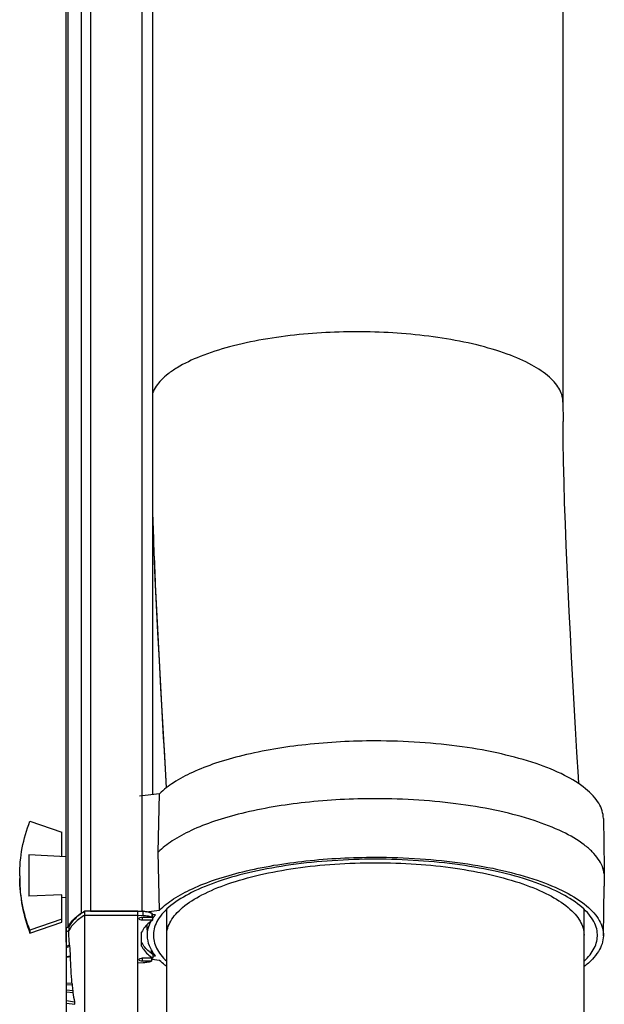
# Model space of a CAD drawing. Extents: x 0 to 420, y 0 to 297.
# Tile 4 of 18: x 68 to 82, y 184 to 208. Entities that reach past the tile are written whole.
import ezdxf

# ---------------------------------------------------------------- set-up
doc = ezdxf.new("R2010")
doc.units = 0
doc.header["$LTSCALE"] = 23.1
for name, color, linetype in [('100-5721_LIGDXF_CONTINUOUS', 7, 'CONTINUOUS'), ('100-5824B_LIDXF_CONTINUOUS', 7, 'CONTINUOUS'), ('100-5835_2_DXF_CONTINUOUS_', 7, 'CONTINUOUS'), ('102679_1_DXF_CONTINUOUS_LI', 7, 'CONTINUOUS'), ('126057_AF1_1DXF_CONTINUOUS', 7, 'CONTINUOUS'), ('135119_26_DXF_CONTINUOUS_L', 7, 'CONTINUOUS')]:
    doc.layers.add(name, color=color, linetype=linetype)

msp = doc.modelspace()

# ---------------------------------------------------------------- linework, layer by layer
at = {"layer": '100-5721_LIGDXF_CONTINUOUS', "color": 7, "linetype": 'CONTINUOUS'}
for p, q in [((70.946528, 185.899982), (69.664797, 185.899982)), ((69.664798, 182.400753), (69.664797, 185.899982)), ((71.077355, 185.893173), (70.946528, 185.899982)), ((70.946528, 182.400795), (70.946528, 185.899982)), ((70.946528, 185.806013), (71.077355, 185.799203)), ((71.289787, 185.752552), (71.057014, 185.750648)), ((71.077355, 185.799203), (71.077355, 185.893173)), ((71.289787, 185.846521), (71.289787, 185.752552)), ((71.313168, 185.782686), (71.289787, 185.782877)), ((71.313168, 185.688717), (71.313168, 185.782686)), ((69.278234, 185.527589), (69.221528, 185.493387)), ((69.221528, 182.766995), (69.221528, 185.493387)), ((69.278234, 185.527589), (69.278234, 185.43362)), ((71.057014, 185.690812), (71.313168, 185.688717)), ((71.043428, 185.054382), (71.043428, 185.39522)), ((69.317665, 184.801509), (69.317134, 184.8209)), ((71.313168, 184.854854), (71.313168, 184.760885)), ((71.077355, 184.650398), (70.946528, 184.643589)), ((71.313168, 184.760885), (71.057014, 184.75879)), ((71.057014, 184.698953), (71.289787, 184.69705)), ((71.289787, 184.69705), (71.289787, 184.760694))]:
    msp.add_line(p, q, dxfattribs=at)
at = {"layer": '100-5721_LIGDXF_CONTINUOUS', "color": 9, "linetype": 'CONTINUOUS'}
for p, q in [((69.664797, 185.806013), (70.946528, 185.806013)), ((71.057014, 185.750648), (71.057014, 185.690812)), ((69.278234, 185.43362), (69.221528, 185.399418)), ((69.221528, 185.056733), (69.296759, 185.089014)), ((69.22153, 185.018986), (69.301627, 185.049915)), ((69.221528, 184.80503), (69.317134, 184.8209)), ((69.221533, 184.786423), (69.317665, 184.801509)), ((71.057014, 184.75879), (71.057014, 184.698953)), ((69.221528, 184.167492), (69.352411, 184.160477)), ((69.22153, 184.125229), (69.356515, 184.116734)), ((69.221528, 183.991962), (69.371425, 183.97836)), ((69.221528, 183.944144), (69.377594, 183.928686)), ((69.221528, 183.732753), (69.412541, 183.70747)), ((69.221528, 183.673285), (69.424164, 183.643909))]:
    msp.add_line(p, q, dxfattribs=at)
at = {"layer": '100-5721_LIGDXF_CONTINUOUS', "color": 7, "linetype": 'CONTINUOUS'}
for centre, radius, start, end in [((67.30846, 184.821616), 2.006199, 6.5342317, 7.6595139), ((75.668456, 184.73092), 6.341753, 185.1607501, 185.5576935), ((75.577731, 184.717098), 6.250117, 185.5121232, 186.7888699), ((73.681825, 184.488479), 4.34048, 186.7506053, 187.4100962), ((73.321929, 184.438421), 3.977135, 187.3636508, 190.5904955), ((63.005479, 182.502957), 6.519302, 10.0793188, 10.6472016)]:
    msp.add_arc(centre, radius, start, end, dxfattribs=at)
for points, knots in [([(69.664797, 185.899982), (69.579863, 185.847678), (69.432637, 185.741448), (69.315367, 185.599277), (69.278234, 185.527589)], [0, 0, 0, 0, 0.552673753, 1, 1, 1, 1]), ([(71.057014, 185.750648), (71.036621, 185.750481), (71.009266, 185.748764), (70.971608, 185.731566), (70.971608, 185.72073)], [0, 0, 0, 0, 0.653036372, 1, 1, 1, 1]), ([(71.289787, 185.846521), (71.263838, 185.863962), (71.191737, 185.885388), (71.119158, 185.892579), (71.077355, 185.893173)], [0, 0, 0, 0, 0.427866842, 1, 1, 1, 1]), ([(71.077355, 185.799203), (71.119158, 185.798609), (71.191737, 185.791419), (71.263838, 185.769992), (71.289787, 185.752552)], [0, 0, 0, 0, 0.572133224, 1, 1, 1, 1]), ([(70.971608, 185.72073), (70.971608, 185.709895), (71.009266, 185.692696), (71.036621, 185.690979), (71.057014, 185.690812)], [0, 0, 0, 0, 0.346963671, 1, 1, 1, 1]), ([(71.313168, 185.688717), (71.281952, 185.666557), (71.176631, 185.585074), (71.08413, 185.481409), (71.043428, 185.39522)], [0, 0, 0, 0, 0.286546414, 1, 1, 1, 1]), ([(69.296759, 185.089014), (69.293377, 185.114522), (69.281149, 185.228995), (69.278149, 185.344267), (69.278234, 185.43362)], [0, 0, 0, 0, 0.223587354, 1, 1, 1, 1]), ([(69.317134, 184.8209), (69.316573, 184.841433), (69.313757, 184.917905), (69.308007, 184.994294), (69.301626, 185.049915)], [0, 0, 0, 0, 0.268406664, 1, 1, 1, 1]), ([(71.313168, 184.854854), (71.281952, 184.877014), (71.176631, 184.958497), (71.08413, 185.062162), (71.043428, 185.148351)], [0, 0, 0, 0, 0.286546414, 1, 1, 1, 1]), ([(71.043428, 185.054382), (71.055888, 185.027997), (71.124313, 184.912317), (71.227902, 184.821414), (71.313168, 184.760885)], [0, 0, 0, 0, 0.218168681, 1, 1, 1, 1]), ([(71.057014, 184.75879), (71.036621, 184.758623), (71.009266, 184.756906), (70.971608, 184.739707), (70.971608, 184.728872)], [0, 0, 0, 0, 0.653036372, 1, 1, 1, 1]), ([(70.971608, 184.728872), (70.971608, 184.718036), (71.009266, 184.700837), (71.036621, 184.69912), (71.057014, 184.698953)], [0, 0, 0, 0, 0.346963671, 1, 1, 1, 1]), ([(71.289787, 184.69705), (71.263838, 184.679609), (71.191737, 184.658183), (71.119158, 184.650992), (71.077355, 184.650398)], [0, 0, 0, 0, 0.427866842, 1, 1, 1, 1])]:
    msp.add_open_spline(points, degree=3, knots=knots, dxfattribs=at)
at = {"layer": '100-5721_LIGDXF_CONTINUOUS', "color": 9, "linetype": 'CONTINUOUS'}
msp.add_open_spline([(69.664797, 185.806013), (69.579867, 185.753711), (69.432638, 185.647484), (69.315374, 185.505309), (69.278234, 185.43362)], degree=3, knots=[0, 0, 0, 0, 0.552649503, 1, 1, 1, 1], dxfattribs=at)
at = {"layer": '100-5721_LIGDXF_CONTINUOUS', "color": 7, "linetype": 'CONTINUOUS'}
msp.add_open_spline([(69.352411, 184.160477), (69.333225, 184.373606), (69.323654, 184.587602), (69.317665, 184.801509)], degree=3, dxfattribs=at)
at = {"layer": '100-5824B_LIDXF_CONTINUOUS', "color": 7, "linetype": 'CONTINUOUS'}
for p, q in [((71.47777, 188.747533), (70.987213, 188.686465)), ((71.446248, 187.334069), (71.47777, 188.747533)), ((82.244562, 188.149866), (82.266788, 186.953312)), ((71.47777, 185.928455), (71.446248, 187.334069)), ((82.244562, 185.306752), (82.266865, 186.507427)), ((71.152773, 185.887997), (71.47777, 185.928455)), ((71.376086, 185.814699), (71.289787, 185.814699)), ((71.18275, 185.306752), (71.177742, 185.576341)), ((71.313168, 184.822841), (71.376086, 184.822841)), ((71.47777, 184.709086), (71.289787, 184.732487))]:
    msp.add_line(p, q, dxfattribs=at)
msp.add_arc((81.913185, 186.942986), 0.353735, 0.2926396, 1.0050911, dxfattribs=at)
for points, knots in [([(76.713656, 190.029567), (76.149258, 190.029567), (75.067066, 189.973819), (73.770768, 189.762427), (72.858637, 189.504819), (72.294694, 189.28784), (71.834263, 189.044434), (71.579609, 188.849839), (71.47777, 188.747533)], [0, 0, 0, 0, 0.308595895, 0.591340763, 0.715934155, 0.826303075, 0.921072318, 1, 1, 1, 1]), ([(82.244561, 188.149866), (82.243403, 188.212192), (82.221741, 188.341578), (82.134885, 188.528016), (81.996447, 188.70837), (81.729619, 188.954358), (81.266711, 189.232172), (80.577913, 189.50762), (79.745777, 189.734013), (78.800686, 189.902457), (77.77721, 190.00631), (77.072104, 190.029567), (76.713656, 190.029567)], [0, 0, 0, 0, 0.03031348, 0.062806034, 0.099080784, 0.14018139, 0.238646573, 0.359346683, 0.500151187, 0.657229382, 0.82569124, 1, 1, 1, 1]), ([(76.713656, 188.628983), (76.144911, 188.628983), (75.054668, 188.572658), (73.749052, 188.359078), (72.831179, 188.098769), (72.264492, 187.879632), (71.802613, 187.633882), (71.547781, 187.437347), (71.446248, 187.334069)], [0, 0, 0, 0, 0.308973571, 0.591909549, 0.716483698, 0.826744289, 0.921321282, 1, 1, 1, 1]), ([(82.266299, 186.805264), (82.258966, 186.867157), (82.224885, 186.994625), (82.12337, 187.175873), (81.972987, 187.351179), (81.693263, 187.589624), (81.221943, 187.858587), (80.530027, 188.125386), (79.702356, 188.34411), (78.767961, 188.50656), (77.759681, 188.60659), (77.066028, 188.628983), (76.713656, 188.628983)], [0, 0, 0, 0, 0.030483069, 0.063639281, 0.100818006, 0.142860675, 0.242866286, 0.364260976, 0.504829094, 0.660851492, 0.827659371, 1, 1, 1, 1]), ([(71.47777, 185.928455), (71.579609, 186.030761), (71.834263, 186.225356), (72.294694, 186.468762), (72.858637, 186.685741), (73.770768, 186.943349), (75.067066, 187.154741), (76.149258, 187.210489), (76.713656, 187.210489)], [0, 0, 0, 0, 0.078927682, 0.173696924, 0.284065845, 0.408659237, 0.691404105, 1, 1, 1, 1]), ([(76.713656, 187.210489), (77.074981, 187.210489), (77.785553, 187.186867), (78.816412, 187.081396), (79.767033, 186.910412), (80.602132, 186.680754), (81.290773, 186.401609), (81.751158, 186.119993), (82.013409, 185.870767), (82.147463, 185.688202), (82.228772, 185.499505), (82.245723, 185.369303), (82.244561, 185.306752)], [0, 0, 0, 0, 0.175031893, 0.344097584, 0.501552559, 0.642423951, 0.762841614, 0.860714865, 0.901464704, 0.937415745, 0.969693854, 1, 1, 1, 1]), ([(76.713656, 187.16134), (76.365222, 187.16134), (75.679768, 187.138776), (74.684685, 187.038014), (73.765502, 186.874563), (72.955721, 186.654844), (72.284797, 186.387453), (71.83332, 186.11778), (71.572332, 185.878971), (71.43644, 185.703839), (71.350512, 185.522795), (71.328276, 185.39698), (71.326586, 185.336331)], [0, 0, 0, 0, 0.174126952, 0.342436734, 0.499419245, 0.640205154, 0.760973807, 0.859585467, 0.900773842, 0.937130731, 0.969679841, 1, 1, 1, 1]), ([(82.100725, 185.336331), (82.099036, 185.39698), (82.076799, 185.522795), (81.990872, 185.703838), (81.85498, 185.878971), (81.593992, 186.11778), (81.142515, 186.387453), (80.471591, 186.654844), (79.66181, 186.874563), (78.742627, 187.038014), (77.747544, 187.138776), (77.06209, 187.16134), (76.713656, 187.16134)], [0, 0, 0, 0, 0.030320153, 0.062869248, 0.099226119, 0.140414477, 0.239026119, 0.359794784, 0.500580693, 0.65756321, 0.825872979, 1, 1, 1, 1]), ([(82.266632, 186.953309), (82.265754, 186.953312), (82.266743, 186.949983), (82.266015, 186.94721), (82.266111, 186.939954), (82.265632, 186.928637), (82.265538, 186.91115), (82.265414, 186.88959), (82.265549, 186.853782), (82.265927, 186.825267), (82.266299, 186.805264)], [0, 0, 0, 0, 0.017783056, 0.039814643, 0.070470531, 0.156869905, 0.274976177, 0.422052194, 0.594671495, 1, 1, 1, 1]), ([(82.265874, 186.831622), (82.265995, 186.84443), (82.266359, 186.882153), (82.267068, 186.919877), (82.266915, 186.944793)], [0, 0, 0, 0, 0.339536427, 1, 1, 1, 1]), ([(82.266299, 186.805264), (82.265136, 186.742679), (82.264821, 186.643388), (82.267547, 186.544106), (82.266865, 186.507427)], [0, 0, 0, 0, 0.630490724, 1, 1, 1, 1]), ([(71.312996, 185.727053), (71.317777, 185.734451), (71.337712, 185.764436), (71.35917, 185.793403), (71.376086, 185.814699)], [0, 0, 0, 0, 0.244648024, 1, 1, 1, 1]), ([(71.182751, 185.306752), (71.181647, 185.36615), (71.196695, 185.489293), (71.243303, 185.603814), (71.272978, 185.659279)], [0, 0, 0, 0, 0.485709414, 1, 1, 1, 1]), ([(71.376086, 184.822841), (71.31825, 184.895656), (71.223283, 185.047213), (71.184294, 185.223656), (71.182751, 185.306752)], [0, 0, 0, 0, 0.528049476, 1, 1, 1, 1]), ([(71.326586, 185.336331), (71.325047, 185.281078), (71.337193, 185.16676), (71.400355, 184.999547), (71.506442, 184.836731), (71.599022, 184.737665), (71.650926, 184.688865)], [0, 0, 0, 0, 0.222522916, 0.456618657, 0.713196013, 1, 1, 1, 1]), ([(81.776382, 184.688862), (81.828287, 184.737662), (81.920868, 184.836728), (82.026956, 184.999545), (82.090118, 185.166759), (82.102265, 185.281078), (82.100725, 185.336331)], [0, 0, 0, 0, 0.286804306, 0.543381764, 0.777477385, 1, 1, 1, 1]), ([(82.244561, 185.306752), (82.243352, 185.24167), (82.219719, 185.106167), (82.125072, 184.911719), (81.974571, 184.724268), (81.847436, 184.612227), (81.776481, 184.557059)], [0, 0, 0, 0, 0.214137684, 0.444901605, 0.704327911, 1, 1, 1, 1]), ([(71.650781, 184.557097), (71.63499, 184.569375), (71.575035, 184.617356), (71.517834, 184.668838), (71.47777, 184.709086)], [0, 0, 0, 0, 0.260479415, 1, 1, 1, 1])]:
    msp.add_open_spline(points, degree=3, knots=knots, dxfattribs=at)
at = {"layer": '100-5835_2_DXF_CONTINUOUS_', "color": 7, "linetype": 'CONTINUOUS'}
for p, q in [((68.332326, 188.08534), (69.109106, 187.819665)), ((69.109106, 187.228309), (69.109106, 187.819665)), ((69.209106, 187.223068), (68.309106, 187.270235)), ((68.309106, 187.270225), (68.309106, 186.262012)), ((69.109106, 186.302158), (68.309106, 186.262012)), ((69.109106, 185.636953), (69.109106, 186.302158)), ((69.209106, 186.23355), (69.109106, 186.228309)), ((69.109106, 185.705357), (68.332326, 185.439682)), ((68.332326, 185.371278), (69.109106, 185.636953)), ((68.332326, 185.439682), (68.332326, 185.371278))]:
    msp.add_line(p, q, dxfattribs=at)
msp.add_arc((71.716442, 186.762519), 3.632336, 180.0001202, 181.0790252, dxfattribs=at)
for points, knots in [([(68.084106, 186.762511), (68.084106, 186.987352), (68.126146, 187.438891), (68.250799, 187.874854), (68.332326, 188.08534)], [0, 0, 0, 0, 0.499021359, 1, 1, 1, 1]), ([(68.084106, 186.694107), (68.084106, 186.469266), (68.126146, 186.017727), (68.250799, 185.581764), (68.332326, 185.371278)], [0, 0, 0, 0, 0.499021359, 1, 1, 1, 1]), ([(68.332326, 185.439682), (68.254909, 185.639556), (68.134713, 186.05274), (68.08877, 186.480641), (68.08475, 186.694117)], [0, 0, 0, 0, 0.500969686, 1, 1, 1, 1])]:
    msp.add_open_spline(points, degree=3, knots=knots, dxfattribs=at)
at = {"layer": '102679_1_DXF_CONTINUOUS_LI', "color": 9, "linetype": 'CONTINUOUS'}
for p, q in [((69.574959, 232.132709), (69.574959, 185.852848)), ((69.798698, 232.180066), (69.798698, 185.900204)), ((71.059106, 185.900204), (71.059106, 232.180066)), ((71.28485, 184.875816), (71.28485, 184.957095))]:
    msp.add_line(p, q, dxfattribs=at)
at = {"layer": '102679_1_DXF_CONTINUOUS_LI', "color": 7, "linetype": 'CONTINUOUS'}
for p, q in [((71.309106, 232.094561), (71.309106, 188.726536)), ((69.26082, 185.527299), (69.26082, 231.807161)), ((69.209106, 185.14776), (69.209106, 231.769642)), ((69.798698, 185.900204), (71.059106, 185.900204)), ((69.209106, 185.48978), (69.26082, 185.527299)), ((69.221528, 185.138747), (69.209106, 185.14776)), ((71.309106, 184.916609), (71.309106, 184.857861))]:
    msp.add_line(p, q, dxfattribs=at)
for centre, radius, start, end in [((69.798695, 185.170739), 0.729465, 89.9997303, 91.3634924), ((71.059105, 185.170235), 0.72997, 89.2067306, 89.9999303), ((71.059137, 185.17212), 0.728084, 88.4158159, 89.2071916)]:
    msp.add_arc(centre, radius, start, end, dxfattribs=at)
for points, knots in [([(69.26082, 185.527299), (69.276011, 185.556671), (69.357875, 185.685212), (69.477128, 185.785729), (69.574959, 185.852848)], [0, 0, 0, 0, 0.217966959, 1, 1, 1, 1]), ([(69.574959, 185.852848), (69.578558, 185.855317), (69.595817, 185.865771), (69.614818, 185.873049), (69.629877, 185.877764)], [0, 0, 0, 0, 0.216656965, 1, 1, 1, 1]), ([(71.079265, 185.899926), (71.118757, 185.898833), (71.187548, 185.891391), (71.255535, 185.870684), (71.280467, 185.854437)], [0, 0, 0, 0, 0.570361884, 1, 1, 1, 1]), ([(71.309106, 185.814699), (71.309106, 185.811959), (71.307299, 185.799468), (71.298503, 185.789148), (71.291129, 185.782862)], [0, 0, 0, 0, 0.220479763, 1, 1, 1, 1]), ([(71.29285, 185.845028), (71.295377, 185.842751), (71.303527, 185.834542), (71.309106, 185.822945), (71.309106, 185.814699)], [0, 0, 0, 0, 0.292060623, 1, 1, 1, 1])]:
    msp.add_open_spline(points, degree=3, knots=knots, dxfattribs=at)
msp.add_open_spline([(71.280467, 185.854437), (71.284811, 185.851607), (71.289, 185.8485), (71.29285, 185.845028)], degree=3, dxfattribs=at)
at = {"layer": '126057_AF1_1DXF_CONTINUOUS', "color": 7, "linetype": 'CONTINUOUS'}
for p, q in [((71.651156, 180.08909), (71.651156, 185.948651)), ((81.776156, 180.08909), (81.776156, 185.948647))]:
    msp.add_line(p, q, dxfattribs=at)
at = {"layer": '126057_AF1_1DXF_CONTINUOUS', "color": 9, "linetype": 'CONTINUOUS'}
for points, knots in [([(71.651156, 185.31877), (71.651156, 185.376804), (71.668788, 185.497297), (71.745661, 185.671622), (71.87033, 185.840359), (72.112212, 186.070397), (72.534626, 186.330555), (73.165228, 186.588497), (73.928382, 186.800567), (74.796059, 186.958382), (75.736301, 187.055702), (76.384248, 187.077497), (76.713656, 187.077497)], [0, 0, 0, 0, 0.030693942, 0.063421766, 0.099810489, 0.140938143, 0.239305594, 0.359837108, 0.500475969, 0.657418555, 0.825776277, 1, 1, 1, 1]), ([(76.713656, 187.077497), (77.043063, 187.077497), (77.691011, 187.055702), (78.631252, 186.958382), (79.49893, 186.800567), (80.262084, 186.588497), (80.892686, 186.330555), (81.3151, 186.070397), (81.556982, 185.840359), (81.68165, 185.671622), (81.758524, 185.497297), (81.776156, 185.376804), (81.776156, 185.31877)], [0, 0, 0, 0, 0.174223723, 0.342581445, 0.499524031, 0.640162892, 0.760694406, 0.859061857, 0.900189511, 0.936578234, 0.969306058, 1, 1, 1, 1])]:
    msp.add_open_spline(points, degree=3, knots=knots, dxfattribs=at)
at = {"layer": '135119_26_DXF_CONTINUOUS_L', "color": 7, "linetype": 'CONTINUOUS'}
for p, q in [((81.263589, 232.834451), (81.263606, 198.239559)), ((81.263589, 198.239559), (81.265258, 197.772063))]:
    msp.add_line(p, q, dxfattribs=at)
for points in [[(81.571642, 190.342659), (81.506367, 191.495524), (81.474932, 192.060412), (81.444733, 192.617649), (81.416067, 193.167304), (81.389204, 193.709292), (81.364391, 194.243702), (81.34186, 194.770584), (81.321834, 195.2898), (81.304507, 195.801425), (81.290043, 196.305529), (81.278595, 196.801976), (81.270295, 197.290773), (81.265258, 197.772063)], [(71.309106, 195.513036), (71.317397, 195.243298), (71.340277, 194.612417), (71.366698, 193.97161), (71.396364, 193.321048), (71.428949, 192.660434), (71.464041, 191.990021), (71.501175, 191.309964), (71.539876, 190.619847), (71.579572, 189.919928), (71.619624, 189.210407), (71.637383, 188.888728)], [(81.646642, 188.993282), (81.637749, 189.158951), (81.604777, 189.754697), (81.571642, 190.342659)]]:
    msp.add_lwpolyline(points, dxfattribs=at)
at = {"layer": '135119_26_DXF_CONTINUOUS_L', "color": 9, "linetype": 'CONTINUOUS'}
for points, knots in [([(81.263589, 198.239559), (81.263582, 198.289398), (81.249981, 198.393912), (81.188194, 198.548867), (81.083303, 198.703939), (80.869541, 198.923289), (80.478782, 199.178715), (79.880911, 199.435605), (79.150127, 199.648784), (78.328487, 199.80795), (77.464193, 199.909113), (76.304791, 199.969306), (75.142763, 199.928113), (74.004435, 199.776479), (73.199377, 199.60429), (72.496284, 199.37993), (72.000609, 199.14724), (71.691966, 198.938373), (71.476298, 198.749999), (71.354539, 198.584065), (71.309052, 198.469576)], [0, 0, 0, 0, 0.01366891, 0.028546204, 0.045355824, 0.064683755, 0.112204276, 0.172109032, 0.242706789, 0.320549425, 0.401402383, 0.48115968, 0.638824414, 0.71936824, 0.795904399, 0.864300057, 0.921430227, 0.945338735, 0.96621269, 1, 1, 1, 1]), ([(71.308917, 195.514013), (71.326545, 194.950858), (71.413007, 192.741471), (71.547479, 190.534436), (71.638391, 188.889392)], [0, 0, 0, 0, 0.254832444, 1, 1, 1, 1])]:
    msp.add_open_spline(points, degree=3, knots=knots, dxfattribs=at)

doc.saveas('drawing.dxf')
